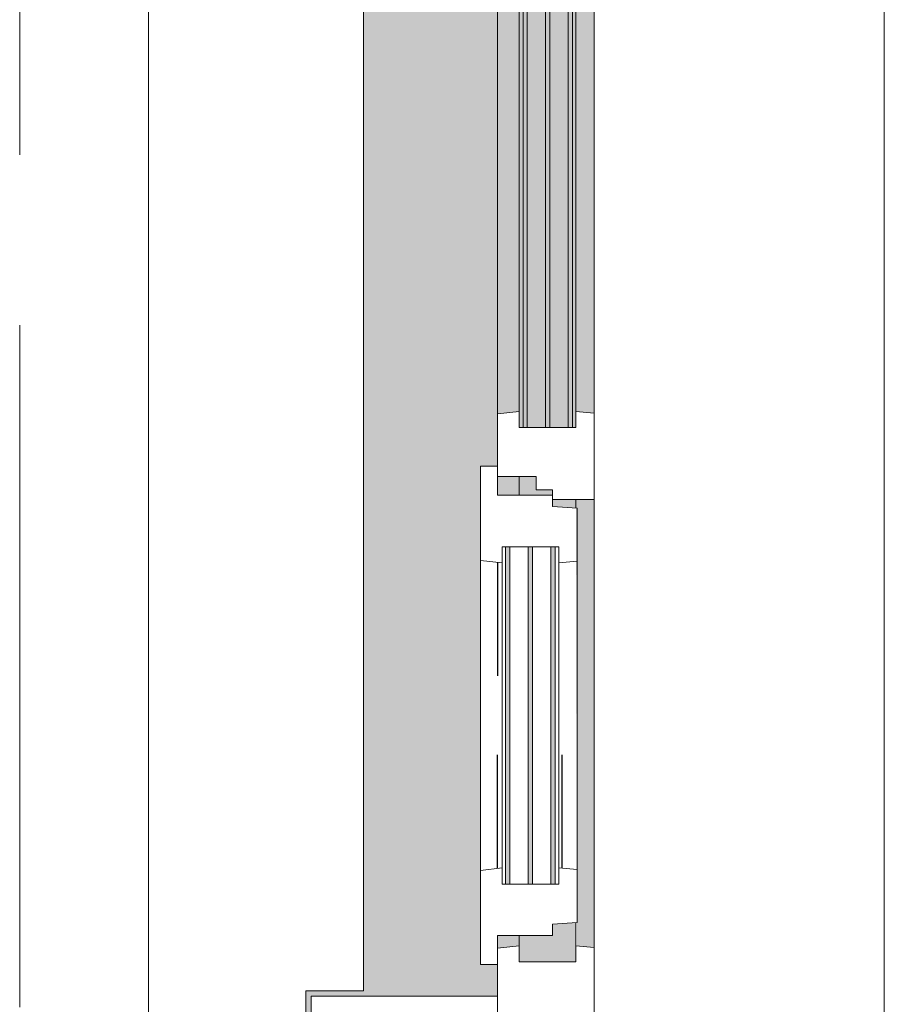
# Model space of a CAD drawing. Extents: x 2820 to 91013, y 1478 to 38178.
# Tile 168 of 182: x 54017 to 54822, y 28767 to 29684. Entities that reach past the tile are written whole.
import ezdxf

# ---------------------------------------------------------------- set-up
doc = ezdxf.new("R2010")
doc.units = 0
doc.header["$LTSCALE"] = 50
doc.linetypes.add('Onderlegger 2e verdieping$0$gestippeld_2_', pattern=[6.35, 3.175, -3.175])
doc.linetypes.add('Onderlegger 2e verdieping$0$stramien', pattern=[22.225, 12.7, -3.175, 3.175, -3.175])
doc.layers.get('0').update_dxf_attribs({"linetype": 'CONTINUOUS'})
for name, color, linetype, lineweight in [('Onderlegger 2e verdieping$0$A-GLAZ', 8, 'CONTINUOUS', 25), ('Onderlegger 2e verdieping$0$A-GLAZ-GLAS', 8, 'CONTINUOUS', 25), ('Onderlegger 2e verdieping$0$S-GRID', 8, 'CONTINUOUS', 18)]:
    doc.layers.add(name, color=color, linetype=linetype, lineweight=lineweight)
pattern_1 = [(135, (29411.2, -54611.6), (-212.132, -212.132), [])]

# ---------------------------------------------------------------- blocks, each defined once
blk = doc.blocks.new('Onderlegger 2e verdieping$0$31_KA_Houten kozijn metselwerkgevel met draaiend deel verdieping - 31_KA_Houten kozijn metselwerkgevel met draaiend deel verdieping-V231-Plotview 2e Verdieping - schaal 1 op 100')
at = {"layer": 'Onderlegger 2e verdieping$0$A-GLAZ', "lineweight": 18}
h = blk.add_hatch(dxfattribs=at)
h.set_pattern_fill('FP_336', color=256, style=0, pattern_type=2)
h.set_pattern_definition(pattern_1)
h.paths.add_polyline_path([(-656.5, -76.9), (-656.5, -56.9), (-664.23, -56.9), (-673.91, 210.1), (-706.5, 210.1), (-706.5, 180.1), (-688.5, 180.1), (-688.5, -76.9), (-670.42, -76.9)], flags=0)
h = blk.add_hatch(dxfattribs=at)
h.set_pattern_fill('FP_336', color=256, style=0, pattern_type=2)
h.set_pattern_definition(pattern_1)
h.paths.add_polyline_path([(706.5, 180.1), (706.5, 210.1), (673.91, 210.1), (664.23, -56.9), (656.5, -56.9), (656.5, -76.9), (688.5, -76.9), (688.5, 180.1)], flags=0)
at = {"layer": 'Onderlegger 2e verdieping$0$A-GLAZ'}
h = blk.add_hatch(color=256, dxfattribs=at)
h.paths.add_polyline_path([(591.11, -60), (174, -60), (174, -77), (589.62, -76)], flags=0)
h.paths.add_polyline_path([(93.58, -60), (-591.11, -60), (-589.53, -77), (92, -77), (93.05, -65.66)], flags=0)
h = blk.add_hatch(color=256, dxfattribs=at)
h.paths.add_polyline_path([(604.53, -129.76), (604.53, -77), (567.87, -77), (569.51, -99), (580, -99), (580, -129.76), (594.43, -129.76)], flags=0)
h.paths.add_polyline_path([(182.13, -77), (174, -77), (174, -99), (180.49, -99), (180.94, -93)], flags=0)
h.paths.add_polyline_path([(170, -129.76), (170, -99), (165, -99), (165, -114), (152.5, -114), (152.5, -129.76)], flags=0)
h.paths.add_polyline_path([(107, -105.28), (-604.53, -105.28), (-604.53, -122.32), (107, -122.32), (107, -114)], flags=0)
h.paths.add_polyline_path([(107, -101.28), (107, -84.32), (-604.53, -84.32), (-604.53, -101.28), (-248.8, -101.28)], flags=0)
h.paths.add_polyline_path([(107, -126.32), (-604.53, -126.32), (-604.53, -129.76), (107, -129.76)], flags=0)
h.paths.add_polyline_path([(107, -80.32), (107, -77), (-604.53, -77), (-604.53, -80.32), (93.58, -80.32)], flags=0)
h = blk.add_hatch(color=256, dxfattribs=at)
h.paths.add_polyline_path([(591.8, -150), (589.53, -129.76), (580, -129.76), (580, -150), (589.53, -150)], flags=0)
h.paths.add_polyline_path([(170, -145.76), (170, -129.76), (152.5, -129.76), (152.5, -150), (170, -150)], flags=0)
h.paths.add_polyline_path([(94.28, -150), (92, -129.76), (-589.53, -129.76), (-591.8, -150), (92, -150)], flags=0)
blk.add_hatch(color=256, dxfattribs=at).paths.add_polyline_path([(656.5, -328.5), (655.84, -323.5), (636.5, -323.5), (636.5, -150), (607, -150), (607, -166), (143, -166), (143, -150), (-636.5, -150), (-636.5, -323.5), (-656.5, -323.5), (-656.5, -328.5), (-631.5, -328.5), (-631.5, -275), (631.5, -275), (631.5, -328.5), (655.84, -328.5)], flags=0)
at = {"layer": 'Onderlegger 2e verdieping$0$A-GLAZ', "lineweight": 18}
for p, q in [((-706.5, 210.1), (-673.91, 210.1)), ((-706.5, 180.1), (-706.5, 210.1)), ((-673.91, 210.1), (-664.23, -56.9)), ((-673.91, 210.1), (673.91, 210.1)), ((673.91, 210.1), (664.23, -56.9)), ((706.5, 210.1), (673.91, 210.1)), ((706.5, 180.1), (706.5, 210.1)), ((-688.5, 180.1), (-706.5, 180.1)), ((-688.5, -76.9), (-688.5, 180.1)), ((688.5, -76.9), (688.5, 180.1)), ((688.5, 180.1), (706.5, 180.1)), ((-664.23, -56.9), (-656.5, -56.9)), ((-656.5, -56.9), (-656.5, -76.9)), ((-656.5, -150), (-656.5, -60)), ((-656.5, -60), (-591.11, -60)), ((-591.11, -60), (93.58, -60)), ((-591.11, -60), (-589.53, -77)), ((92, -77), (93.58, -60)), ((93.58, -60), (174, -60)), ((174, -60), (174, -99)), ((174, -60), (591.11, -60)), ((589.53, -77), (591.11, -60)), ((591.11, -60), (656.5, -60)), ((664.23, -56.9), (656.5, -56.9)), ((656.5, -56.9), (656.5, -76.9)), ((656.5, -60), (656.5, -150)), ((-656.5, -76.9), (-688.5, -76.9)), ((-688.5, -76.9), (-688.5, -94.9)), ((-604.53, -77), (-604.53, -80.32)), ((-589.53, -77), (-604.53, -77)), ((92, -77), (-589.53, -77)), ((107, -77), (92, -77)), ((107, -80.32), (107, -77)), ((182.13, -77), (174, -77)), ((589.53, -77), (567.87, -77)), ((604.53, -77), (589.53, -77)), ((604.53, -129.76), (604.53, -77)), ((656.5, -76.9), (688.5, -76.9)), ((688.5, -94.9), (688.5, -76.9)), ((-604.53, -84.32), (-604.53, -101.28)), ((107, -101.28), (107, -84.32)), ((165, -99), (165, -114)), ((170, -99), (165, -99)), ((-604.53, -105.28), (-604.53, -122.32)), ((107, -122.32), (107, -105.28)), ((152.5, -114), (152.5, -150)), ((165, -114), (152.5, -114)), ((-604.53, -126.32), (-604.53, -129.76)), ((107, -129.76), (107, -126.32)), ((-604.53, -129.76), (-589.53, -129.76)), ((-589.53, -129.76), (-591.8, -150)), ((-589.53, -129.76), (92, -129.76)), ((92, -129.76), (107, -129.76)), ((94.28, -150), (92, -129.76)), ((152.5, -129.76), (170, -129.76)), ((580, -129.76), (589.53, -129.76)), ((589.53, -129.76), (604.53, -129.76)), ((591.8, -150), (589.53, -129.76)), ((-656.5, -150), (-636.5, -150)), ((-656.5, -323.5), (-656.5, -150)), ((-591.8, -150), (-656.5, -150)), ((-636.5, -150), (-636.5, -323.5)), ((94.28, -150), (-591.8, -150)), ((143, -150), (94.28, -150)), ((656.5, -150), (607, -150)), ((636.5, -150), (656.5, -150)), ((636.5, -323.5), (636.5, -150)), ((656.5, -150), (656.5, -323.5)), ((-636.5, -323.5), (-656.5, -323.5)), ((-656.5, -328.5), (-656.5, -323.5)), ((656.5, -323.5), (636.5, -323.5)), ((656.5, -323.5), (656.5, -328.5))]:
    blk.add_line(p, q, dxfattribs=at)
blk = doc.blocks.new('Onderlegger 2e verdieping$0$31_KA_Houten kozijn metselwerkgevel triple glas - Type-9950180-Plotview 2e Verdieping - schaal 1 op 100')
at = {"layer": 'Onderlegger 2e verdieping$0$A-GLAZ'}
for points in [[(0, 42), (711.53, 42), (711.53, 46), (0, 46)], [(0, 21.04), (711.53, 21.04), (711.53, 25.04), (0, 25.04)], [(0, 0), (711.53, 0), (711.53, 4), (0, 4)]]:
    blk.add_hatch(color=256, dxfattribs=at).paths.add_polyline_path(points, flags=0)
at = {"layer": 'Onderlegger 2e verdieping$0$A-GLAZ', "lineweight": 18}
for p, q in [((0, 46), (711.53, 46)), ((0, 42), (0, 46)), ((711.53, 46), (711.53, 42)), ((711.53, 42), (0, 42)), ((0, 25.04), (711.53, 25.04)), ((0, 21.04), (0, 25.04)), ((711.53, 21.04), (0, 21.04)), ((711.53, 25.04), (711.53, 21.04)), ((0, 4), (711.53, 4)), ((0, 0), (0, 4)), ((711.53, 0), (0, 0)), ((711.53, 4), (711.53, 0))]:
    blk.add_line(p, q, dxfattribs=at)
blk = doc.blocks.new('Onderlegger 2e verdieping$0$31_KA_Houten kozijn draaiend deel metselwerkgevel - Type-V232-Plotview 2e Verdieping - schaal 1 op 100')
at = {"layer": 'Onderlegger 2e verdieping$0$A-GLAZ', "lineweight": 18}
for p, q in [((10.49, 51), (12.21, 74)), ((12.21, 74), (61.42, 74)), ((61.42, 74), (63, 57)), ((61.42, 74), (348.58, 74)), ((347, 57), (348.58, 74)), ((348.58, 74), (397.79, 74)), ((397.79, 74), (399.51, 51)), ((48, 57), (48, 53.5)), ((63, 57), (48, 57)), ((347, 57), (63, 57)), ((362, 57), (347, 57)), ((362, 53.5), (362, 57)), ((0, 51), (10.49, 51)), ((0, 0), (0, 51)), ((48, 49.5), (48, 32.54)), ((362, 32.54), (362, 49.5)), ((399.51, 51), (410, 51)), ((410, 51), (410, 0)), ((48, 28.54), (48, 11.5)), ((362, 11.5), (362, 28.54)), ((-27, 0), (0, 0)), ((-27, -16), (-27, 0)), ((48, 7.5), (48, 4.24)), ((48, 4.24), (63, 4.24)), ((63, 4.24), (60.72, -16)), ((63, 4.24), (347, 4.24)), ((347, 4.24), (362, 4.24)), ((349.28, -16), (347, 4.24)), ((362, 4.24), (362, 7.5)), ((410, 0), (437, 0)), ((437, 0), (437, -16)), ((60.72, -16), (-27, -16)), ((349.28, -16), (60.72, -16)), ((437, -16), (349.28, -16))]:
    blk.add_line(p, q, dxfattribs=at)
at = {"layer": 'Onderlegger 2e verdieping$0$A-GLAZ', "linetype": 'Onderlegger 2e verdieping$0$gestippeld_2_'}
blk.add_line((347.28, 60.04), (241.79, 60.04), dxfattribs=at)
at = {"layer": 'Onderlegger 2e verdieping$0$A-GLAZ-GLAS'}
for p, q in [((62.52, 0), (168.21, 0)), ((347.48, 0), (241.79, 0))]:
    blk.add_line(p, q, dxfattribs=at)
blk = doc.blocks.new('Onderlegger 2e verdieping$0$31_KA_Houten kozijn metselwerkgevel triple glas - Type-9950181-Plotview 2e Verdieping - schaal 1 op 100')
at = {"layer": 'Onderlegger 2e verdieping$0$A-GLAZ'}
for points in [[(0, 42), (314, 42), (314, 46), (0, 46)], [(314, 21.04), (314, 25.04), (0, 25.04), (0, 21.04), (300.75, 21.04)], [(314, 0), (314, 4), (0, 4), (0, 0), (300.75, 0)]]:
    blk.add_hatch(color=256, dxfattribs=at).paths.add_polyline_path(points, flags=0)
at = {"layer": 'Onderlegger 2e verdieping$0$A-GLAZ', "lineweight": 18}
for p, q in [((0, 46), (314, 46)), ((0, 42), (0, 46)), ((314, 46), (314, 42)), ((314, 42), (0, 42)), ((0, 25.04), (314, 25.04)), ((0, 21.04), (0, 25.04)), ((314, 21.04), (0, 21.04)), ((314, 25.04), (314, 21.04)), ((0, 4), (314, 4)), ((0, 0), (0, 4)), ((314, 0), (0, 0)), ((314, 4), (314, 0))]:
    blk.add_line(p, q, dxfattribs=at)
blk = doc.blocks.new('Onderlegger 2e verdieping$0$vensterbank tweede verdieping - vensterbank tweede verdieping-11898810-Plotview 2e Verdieping - schaal 1 op 100')
at = {"layer": 'Onderlegger 2e verdieping$0$A-GLAZ', "lineweight": 18}
for p, q in [((54136.6, 30218.2), (54136.6, 28605.2)), ((54336.6, 28779.71), (54336.6, 30042.71)), ((54283.1, 28209.38), (54283.1, 28779.71)), ((54283.1, 28779.71), (54336.6, 28779.71))]:
    blk.add_line(p, q, dxfattribs=at)
blk = doc.blocks.new('Onderlegger 2e verdieping')
at = {"layer": 'Onderlegger 2e verdieping$0$S-GRID', "linetype": 'Onderlegger 2e verdieping$0$stramien'}
blk.add_line((54016.6, 37178.2), (54016.6, 1478.2), dxfattribs=at)
at = {"layer": 'Onderlegger 2e verdieping$0$A-GLAZ'}
blk.add_blockref('Onderlegger 2e verdieping$0$vensterbank tweede verdieping - vensterbank tweede verdieping-11898810-Plotview 2e Verdieping - schaal 1 op 100', (0, 0), dxfattribs=at)
at = {"layer": 'Onderlegger 2e verdieping$0$A-GLAZ', "rotation": 269.9999999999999}
for name, p in [('Onderlegger 2e verdieping$0$31_KA_Houten kozijn metselwerkgevel met draaiend deel verdieping - 31_KA_Houten kozijn metselwerkgevel met draaiend deel verdieping-V231-Plotview 2e Verdieping - schaal 1 op 100', (54611.6, 29411.21)), ('Onderlegger 2e verdieping$0$31_KA_Houten kozijn metselwerkgevel triple glas - Type-9950180-Plotview 2e Verdieping - schaal 1 op 100', (54485.27, 30015.73)), ('Onderlegger 2e verdieping$0$31_KA_Houten kozijn draaiend deel metselwerkgevel - Type-V232-Plotview 2e Verdieping - schaal 1 op 100', (54461.6, 29241.21)), ('Onderlegger 2e verdieping$0$31_KA_Houten kozijn metselwerkgevel triple glas - Type-9950181-Plotview 2e Verdieping - schaal 1 op 100', (54469.1, 29193.21))]:
    blk.add_blockref(name, p, dxfattribs=at)

msp = doc.modelspace()

# ---------------------------------------------------------------- block references
msp.add_blockref('Onderlegger 2e verdieping', (0, 0))

doc.saveas('drawing.dxf')
